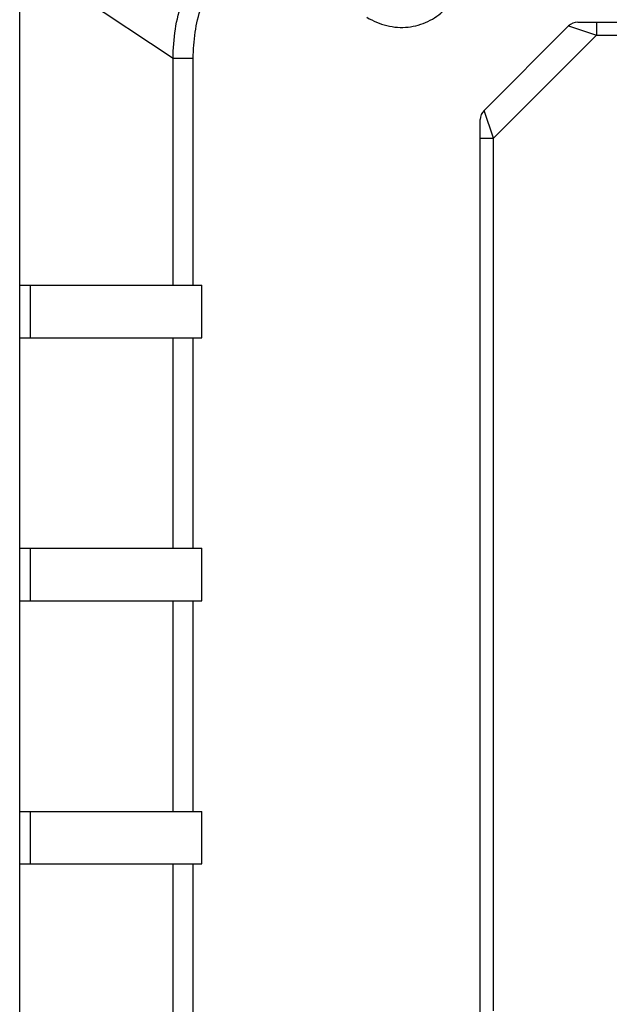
# Model space of a CAD drawing. Header units: millimetres. Extents: x 0 to 594, y 0 to 420.
# Tile 5 of 9: x 402 to 424, y 257 to 295. Entities that reach past the tile are written whole.
import ezdxf

# ---------------------------------------------------------------- set-up
doc = ezdxf.new("R2010")
doc.units = ezdxf.units.MM
doc.header["$LTSCALE"] = 32.67
doc.layers.add('00_COMPONENTS', color=7, linetype='CONTINUOUS')

msp = doc.modelspace()

# ---------------------------------------------------------------- linework, layer by layer
at = {"layer": '00_COMPONENTS', "color": 7}
for p, q in [((401.532, 250.133), (401.532, 296.92)), ((422.385, 294.38), (419.178, 291.173)), ((422.739, 294.527), (457.325, 294.527)), ((407.361, 284.527), (407.361, 293.152)), ((408.127, 284.527), (408.127, 293.152)), ((419.032, 256.234), (419.032, 290.82)), ((401.532, 284.527), (408.452, 284.527)), ((401.942, 282.527), (401.942, 284.527)), ((408.452, 282.527), (408.452, 284.527)), ((401.532, 282.527), (408.452, 282.527)), ((407.361, 274.527), (407.361, 282.527)), ((408.127, 274.527), (408.127, 282.527)), ((401.532, 274.527), (408.452, 274.527)), ((401.942, 272.527), (401.942, 274.527)), ((408.452, 272.527), (408.452, 274.527)), ((401.532, 272.527), (408.452, 272.527)), ((407.361, 264.527), (407.361, 272.527)), ((408.127, 264.527), (408.127, 272.527)), ((401.532, 264.527), (408.452, 264.527)), ((401.942, 262.527), (401.942, 264.527)), ((408.452, 262.527), (408.452, 264.527)), ((401.532, 262.527), (408.452, 262.527)), ((407.361, 253.902), (407.361, 262.527)), ((408.127, 253.902), (408.127, 262.527))]:
    msp.add_line(p, q, dxfattribs=at)
at = {"layer": '00_COMPONENTS', "color": 4}
for p, q in [((401.533, 297.037), (407.361, 293.152)), ((422.385, 294.38), (423.446, 294.027)), ((423.446, 294.527), (423.446, 294.027)), ((423.446, 294.027), (419.532, 290.113)), ((423.446, 294.027), (456.617, 294.027)), ((407.361, 293.152), (408.127, 293.152)), ((419.532, 290.113), (419.178, 291.173)), ((419.032, 290.113), (419.532, 290.113)), ((419.532, 256.941), (419.532, 290.113))]:
    msp.add_line(p, q, dxfattribs=at)
at = {"layer": '00_COMPONENTS', "color": 7}
for centre, start, end in [((422.739, 294.027), 90, 135), ((419.532, 290.82), 135, 180)]:
    msp.add_arc(centre, 0.5, start, end, dxfattribs=at)
for points, knots in [([(407.361, 293.152), (407.363, 293.521), (407.421, 294.254), (407.672, 295.323), (408.077, 296.333), (408.444, 296.957), (408.649, 297.252)], [0, 0, 0, 0, 0.253605, 0.504159, 0.752594, 1, 1, 1, 1]), ([(408.127, 293.152), (408.127, 293.482), (408.176, 294.139), (408.396, 295.096), (408.756, 296.001), (409.083, 296.558), (409.267, 296.822)], [0, 0, 0, 0, 0.254029, 0.504648, 0.752899, 1, 1, 1, 1]), ([(414.73, 294.712), (414.846, 294.638), (415.09, 294.51), (415.482, 294.382), (415.886, 294.322), (416.29, 294.329), (416.682, 294.404), (417.051, 294.542), (417.386, 294.738), (417.584, 294.904), (417.674, 294.994)], [0, 0, 0, 0, 0.129285, 0.257996, 0.385598, 0.511712, 0.636143, 0.758892, 0.880159, 1, 1, 1, 1])]:
    msp.add_open_spline(points, degree=3, knots=knots, dxfattribs=at)

doc.saveas('drawing.dxf')
